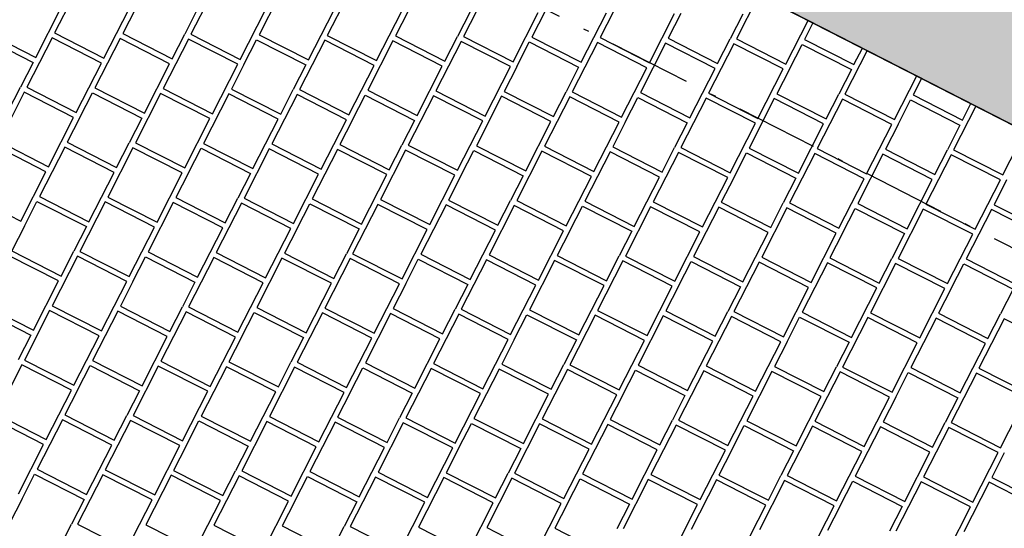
# Model space of a CAD drawing. Header units: millimetres. Extents: x 91549 to 157794, y 81579 to 142563.
# Tile 57 of 112: x 120115 to 121909, y 126860 to 127787. Entities that reach past the tile are written whole.
import ezdxf
from ezdxf.enums import TextEntityAlignment as Align

# ---------------------------------------------------------------- set-up
doc = ezdxf.new("R2010")
doc.units = ezdxf.units.MM
doc.header["$LTSCALE"] = 0.5
doc.header["$MEASUREMENT"] = 0
doc.linetypes.add('Over snittplan', pattern=[520, 300, -100, 20, -100])
doc.linetypes.add('PLINE', pattern=[0])
for name, color, linetype in [('231- Bærende yttervegger (Skravur)(Nye konstruksjoner)', 7, 'Continuous'), ('231- Bærende yttervegger(Nye konstruksjoner)', 7, 'Continuous'), ('26-- Yttertak(Nye konstruksjoner)', 7, 'Continuous'), ('761- Veger (kjøreveger_ sykkel- og gangveier mv) (Skravur)(Nye konstruksjoner)', 7, 'Continuous'), ('761- Veger (kjøreveger_ sykkel- og gangveier mv)(Nye konstruksjoner)', 7, 'Continuous'), ('862- M___BTA(Nye konstruksjoner)', 7, 'Continuous'), ('862- M___BTA(Polylinje)(Nye konstruksjoner)', 7, 'Continuous'), ('862- M___BTA(Tekst)(Nye konstruksjoner)', 7, 'Continuous'), ('878- Annen overflate_visuell informasjon(Nye konstruksjoner)', 7, 'Continuous')]:
    doc.layers.add(name, color=color, linetype=linetype)
doc.layers.add('256- Faste himlinger og overflatebehandling(Nye konstruksjoner)', color=7, linetype='Continuous', lineweight=0)
doc.styles.add('GENERATED_STYLE_1', font='arial.ttf')

# ---------------------------------------------------------------- blocks, each defined once
blk = doc.blocks.new('BTA boder ca.__2_1', base_point=(120955.3, 134882.4))
at = {"layer": '862- M___BTA(Polylinje)(Nye konstruksjoner)', "linetype": 'PLINE', "flags": 128}
blk.add_lwpolyline([(119203.2, 132634.4), (117724.9, 129740), (125962.6, 125532.5), (127440.9, 128426.8)], close=True, dxfattribs=at)
at = {"layer": '862- M___BTA(Tekst)(Nye konstruksjoner)', "style": 'GENERATED_STYLE_1'}
for tag, height, p in [('DUMMY_862', 200, (121408.7, 135856.4)), ('ROOM_NAME', 250, (121758.6, 135620.5)), ('DUMMY_861', 250, (120781.9, 133765.5))]:
    blk.add_attdef(tag, text='', height=height, rotation=242.9436, dxfattribs=at).set_placement(p, align=Align.TOP_LEFT)
blk = doc.blocks.new('*X122', base_point=(-1071196.2, -15782375.2))
at = {"layer": '761- Veger (kjøreveger_ sykkel- og gangveier mv) (Skravur)(Nye konstruksjoner)', "linetype": 'PLINE'}
for p, q in [((120224.4, 127852.7), (120178.5, 127762.7)), ((120472.9, 127850.5), (120426.9, 127760.6)), ((120597.1, 127849.5), (120551.1, 127759.5)), ((120721.3, 127848.4), (120675.3, 127758.4)), ((120969.7, 127846.3), (120923.8, 127756.3)), ((121093.9, 127845.2), (121048, 127755.2)), ((121218.1, 127844.1), (121172.2, 127754.2)), ((121461.2, 127831.7), (121420.6, 127752.1)), ((120144.2, 127717.8), (120190.2, 127807.8)), ((120268.4, 127716.8), (120314.4, 127806.7)), ((120325.7, 127806.6), (120302.7, 127761.6)), ((120438.6, 127805.6), (120415.6, 127760.7)), ((120516.9, 127714.6), (120562.8, 127804.6)), ((120641.1, 127713.6), (120687, 127803.5)), ((120765.3, 127712.5), (120811.2, 127802.4)), ((120822.5, 127802.4), (120799.5, 127757.4)), ((120935.4, 127801.4), (120912.5, 127756.4)), ((121013.7, 127710.4), (121059.6, 127800.3)), ((121137.9, 127709.3), (121183.8, 127799.3)), ((121262.1, 127708.2), (121308.1, 127798.2)), ((121319.3, 127798.1), (121296.4, 127753.1)), ((121432.3, 127797.1), (121409.3, 127752.1)), ((121510.5, 127706.1), (121551.2, 127785.7)), ((121560.2, 127781.1), (121544.8, 127751)), ((120049.7, 127754.8), (120139.6, 127708.8)), ((120054.3, 127763.8), (120144.2, 127717.8)), ((120173.9, 127753.7), (120128, 127663.8)), ((120263.8, 127707.8), (120173.9, 127753.7)), ((120178.5, 127762.7), (120268.4, 127716.8)), ((120298.1, 127752.6), (120252.2, 127662.7)), ((120388.1, 127706.7), (120298.1, 127752.6)), ((120302.7, 127761.6), (120392.7, 127715.7)), ((120422.3, 127751.6), (120376.4, 127661.6)), ((120392.7, 127715.7), (120415.6, 127760.7)), ((120512.3, 127705.6), (120422.3, 127751.6)), ((120426.9, 127760.6), (120516.9, 127714.6)), ((120523.6, 127705.5), (120546.5, 127750.5)), ((120546.5, 127750.5), (120636.5, 127704.6)), ((120551.1, 127759.5), (120641.1, 127713.6)), ((120670.7, 127749.4), (120624.8, 127659.5)), ((120760.7, 127703.5), (120670.7, 127749.4)), ((120675.3, 127758.4), (120765.3, 127712.5)), ((120799.5, 127757.4), (120889.5, 127711.4)), ((120889.5, 127711.4), (120912.5, 127756.4)), ((120923.8, 127756.3), (121013.7, 127710.4)), ((121048, 127755.2), (121137.9, 127709.3)), ((121172.2, 127754.2), (121262.1, 127708.2)), ((121296.4, 127753.1), (121386.3, 127707.2)), ((121386.3, 127707.2), (121409.3, 127752.1)), ((121420.6, 127752.1), (121510.5, 127706.1)), ((121544.8, 127751), (121634.7, 127705)), ((120794.9, 127748.4), (120749, 127658.4)), ((120884.9, 127702.4), (120794.9, 127748.4)), ((120919.2, 127747.3), (120873.2, 127657.4)), ((121009.1, 127701.4), (120919.2, 127747.3)), ((121020.4, 127701.3), (121043.4, 127746.3)), ((121043.4, 127746.3), (121133.3, 127700.3)), ((121167.6, 127745.2), (121121.6, 127655.2)), ((121257.5, 127699.2), (121167.6, 127745.2)), ((121291.8, 127744.1), (121245.8, 127654.2)), ((121381.7, 127698.2), (121291.8, 127744.1)), ((121416, 127743.1), (121370.1, 127653.1)), ((121505.9, 127697.1), (121416, 127743.1)), ((121517.2, 127697), (121540.2, 127742)), ((121540.2, 127742), (121630.1, 127696.1)), ((121634.7, 127705), (121650.1, 127735.2)), ((121659.1, 127730.6), (121618.5, 127651)), ((120139.6, 127708.8), (120116.7, 127663.9)), ((120217.9, 127617.8), (120263.8, 127707.8)), ((120342.1, 127616.8), (120388.1, 127706.7)), ((120466.3, 127615.7), (120512.3, 127705.6)), ((120523.6, 127705.5), (120500.6, 127660.6)), ((120636.5, 127704.6), (120613.5, 127659.6)), ((120714.7, 127613.6), (120760.7, 127703.5)), ((120839, 127612.5), (120884.9, 127702.4)), ((120963.2, 127611.4), (121009.1, 127701.4)), ((121020.4, 127701.3), (120997.4, 127656.3)), ((121133.3, 127700.3), (121110.3, 127655.3)), ((121211.6, 127609.3), (121257.5, 127699.2)), ((121335.8, 127608.2), (121381.7, 127698.2)), ((121460, 127607.2), (121505.9, 127697.1)), ((121517.2, 127697), (121494.3, 127652)), ((121630.1, 127696.1), (121607.2, 127651.1)), ((121708.4, 127605), (121749.1, 127684.6)), ((121758.1, 127680), (121742.7, 127649.9)), ((120093.7, 127618.9), (120116.7, 127663.9)), ((120128, 127663.8), (120217.9, 127617.8)), ((120252.2, 127662.7), (120342.1, 127616.8)), ((120376.4, 127661.6), (120466.3, 127615.7)), ((120500.6, 127660.6), (120590.5, 127614.6)), ((120590.5, 127614.6), (120613.5, 127659.6)), ((120624.8, 127659.5), (120714.7, 127613.6)), ((120123.4, 127654.8), (120077.4, 127564.8)), ((120213.3, 127608.8), (120123.4, 127654.8)), ((120224.6, 127608.7), (120247.6, 127653.7)), ((120247.6, 127653.7), (120337.5, 127607.8)), ((120371.8, 127652.6), (120325.8, 127562.7)), ((120461.7, 127606.7), (120371.8, 127652.6)), ((120496, 127651.6), (120450.1, 127561.6)), ((120585.9, 127605.6), (120496, 127651.6)), ((120620.2, 127650.5), (120574.3, 127560.6)), ((120710.1, 127604.6), (120620.2, 127650.5)), ((120721.4, 127604.5), (120744.4, 127649.4)), ((120744.4, 127649.4), (120834.4, 127603.5)), ((120749, 127658.4), (120839, 127612.5)), ((120868.6, 127648.4), (120822.7, 127558.4)), ((120958.6, 127602.4), (120868.6, 127648.4)), ((120873.2, 127657.4), (120963.2, 127611.4)), ((120992.8, 127647.3), (120946.9, 127557.4)), ((121082.8, 127601.4), (120992.8, 127647.3)), ((120997.4, 127656.3), (121087.4, 127610.4)), ((121117, 127646.2), (121071.1, 127556.3)), ((121087.4, 127610.4), (121110.3, 127655.3)), ((121207, 127600.3), (121117, 127646.2)), ((121121.6, 127655.2), (121211.6, 127609.3)), ((121218.3, 127600.2), (121241.2, 127645.2)), ((121241.2, 127645.2), (121331.2, 127599.2)), ((121245.8, 127654.2), (121335.8, 127608.2)), ((121365.5, 127644.1), (121319.5, 127554.2)), ((121455.4, 127598.2), (121365.5, 127644.1)), ((121370.1, 127653.1), (121460, 127607.2)), ((121489.7, 127643.1), (121443.7, 127553.1)), ((121579.6, 127597.1), (121489.7, 127643.1)), ((121494.3, 127652), (121584.2, 127606.1)), ((121613.9, 127642), (121567.9, 127552)), ((121584.2, 127606.1), (121607.2, 127651.1)), ((121703.8, 127596), (121613.9, 127642)), ((121618.5, 127651), (121708.4, 127605)), ((121742.7, 127649.9), (121832.6, 127604)), ((121715.1, 127595.9), (121738.1, 127640.9)), ((121738.1, 127640.9), (121828, 127595)), ((121857, 127629.5), (121816.4, 127549.9)), ((121832.6, 127604), (121848, 127634.1)), ((120167.4, 127518.9), (120213.3, 127608.8)), ((120224.6, 127608.7), (120201.6, 127563.8)), ((120337.5, 127607.8), (120314.6, 127562.8)), ((120415.8, 127516.8), (120461.7, 127606.7)), ((120540, 127515.7), (120585.9, 127605.6)), ((120664.2, 127514.6), (120710.1, 127604.6)), ((120721.4, 127604.5), (120698.5, 127559.5)), ((120834.4, 127603.5), (120811.4, 127558.5)), ((120912.6, 127512.5), (120958.6, 127602.4)), ((121036.8, 127511.4), (121082.8, 127601.4)), ((121161, 127510.4), (121207, 127600.3)), ((121218.3, 127600.2), (121195.3, 127555.2)), ((121331.2, 127599.2), (121308.2, 127554.3)), ((121409.5, 127508.2), (121455.4, 127598.2)), ((121533.7, 127507.2), (121579.6, 127597.1)), ((121657.9, 127506.1), (121703.8, 127596)), ((121715.1, 127595.9), (121692.1, 127551)), ((121828, 127595), (121805.1, 127550)), ((121906.3, 127504), (121947, 127583.6)), ((120162.8, 127509.9), (120072.8, 127555.8)), ((120077.4, 127564.8), (120167.4, 127518.9)), ((120197, 127554.8), (120151.1, 127464.8)), ((120287, 127508.8), (120197, 127554.8)), ((120201.6, 127563.8), (120291.6, 127517.8)), ((120321.2, 127553.7), (120275.3, 127463.8)), ((120291.6, 127517.8), (120314.6, 127562.8)), ((120411.2, 127507.8), (120321.2, 127553.7)), ((120325.8, 127562.7), (120415.8, 127516.8)), ((120422.5, 127507.7), (120445.5, 127552.6)), ((120445.5, 127552.6), (120535.4, 127506.7)), ((120450.1, 127561.6), (120540, 127515.7)), ((120574.3, 127560.6), (120664.2, 127514.6)), ((120698.5, 127559.5), (120788.4, 127513.6)), ((120788.4, 127513.6), (120811.4, 127558.5)), ((120822.7, 127558.4), (120912.6, 127512.5)), ((120946.9, 127557.4), (121036.8, 127511.4)), ((121071.1, 127556.3), (121161, 127510.4)), ((121195.3, 127555.2), (121285.3, 127509.3)), ((121285.3, 127509.3), (121308.2, 127554.3)), ((121319.5, 127554.2), (121409.5, 127508.2)), ((121443.7, 127553.1), (121533.7, 127507.2)), ((121567.9, 127552), (121657.9, 127506.1)), ((120569.7, 127551.6), (120523.7, 127461.6)), ((120659.6, 127505.6), (120569.7, 127551.6)), ((120693.9, 127550.5), (120647.9, 127460.6)), ((120783.8, 127504.6), (120693.9, 127550.5)), ((120818.1, 127549.4), (120772.1, 127459.5)), ((120908, 127503.5), (120818.1, 127549.4)), ((120919.3, 127503.4), (120942.3, 127548.4)), ((120942.3, 127548.4), (121032.2, 127502.4)), ((121066.5, 127547.3), (121020.6, 127457.4)), ((121156.4, 127501.4), (121066.5, 127547.3)), ((121190.7, 127546.2), (121144.8, 127456.3)), ((121280.7, 127500.3), (121190.7, 127546.2)), ((121314.9, 127545.2), (121269, 127455.2)), ((121404.9, 127499.2), (121314.9, 127545.2)), ((121416.2, 127499.1), (121439.1, 127544.1)), ((121439.1, 127544.1), (121529.1, 127498.2)), ((121563.3, 127543), (121517.4, 127453.1)), ((121653.3, 127497.1), (121563.3, 127543)), ((121687.5, 127542), (121641.6, 127452)), ((121777.5, 127496), (121687.5, 127542)), ((121692.1, 127551), (121782.1, 127505)), ((121811.8, 127540.9), (121765.8, 127451)), ((121782.1, 127505), (121805.1, 127550)), ((121901.7, 127495), (121811.8, 127540.9)), ((121816.4, 127549.9), (121906.3, 127504)), ((120116.8, 127419.9), (120162.8, 127509.9)), ((120241, 127418.9), (120287, 127508.8)), ((120365.3, 127417.8), (120411.2, 127507.8)), ((120422.5, 127507.7), (120399.5, 127462.7)), ((120535.4, 127506.7), (120512.4, 127461.7)), ((120613.7, 127415.7), (120659.6, 127505.6)), ((120737.9, 127414.6), (120783.8, 127504.6)), ((120862.1, 127413.5), (120908, 127503.5)), ((120919.3, 127503.4), (120896.4, 127458.4)), ((121032.2, 127502.4), (121009.3, 127457.5)), ((121110.5, 127411.4), (121156.4, 127501.4)), ((121234.7, 127410.4), (121280.7, 127500.3)), ((121358.9, 127409.3), (121404.9, 127499.2)), ((121416.2, 127499.1), (121393.2, 127454.2)), ((121529.1, 127498.2), (121506.1, 127453.2)), ((121607.3, 127407.2), (121653.3, 127497.1)), ((121731.6, 127406.1), (121777.5, 127496)), ((121855.8, 127405), (121901.7, 127495)), ((121913, 127494.9), (121890, 127449.9)), ((120026.9, 127465.9), (120116.8, 127419.9)), ((120151.1, 127464.8), (120241, 127418.9)), ((120275.3, 127463.8), (120365.3, 127417.8)), ((120399.5, 127462.7), (120489.5, 127416.7)), ((120123.5, 127410.8), (120146.5, 127455.8)), ((120146.5, 127455.8), (120236.5, 127409.9)), ((120270.7, 127454.8), (120224.8, 127364.8)), ((120360.7, 127408.8), (120270.7, 127454.8)), ((120394.9, 127453.7), (120349, 127363.7)), ((120484.9, 127407.7), (120394.9, 127453.7)), ((120519.1, 127452.6), (120473.2, 127362.7)), ((120489.5, 127416.7), (120512.4, 127461.7)), ((120609.1, 127406.7), (120519.1, 127452.6)), ((120523.7, 127461.6), (120613.7, 127415.7)), ((120620.4, 127406.6), (120643.3, 127451.6)), ((120643.3, 127451.6), (120733.3, 127405.6)), ((120647.9, 127460.6), (120737.9, 127414.6)), ((120767.5, 127450.5), (120721.6, 127360.5)), ((120857.5, 127404.6), (120767.5, 127450.5)), ((120772.1, 127459.5), (120862.1, 127413.5)), ((120891.8, 127449.4), (120845.8, 127359.5)), ((120981.7, 127403.5), (120891.8, 127449.4)), ((120896.4, 127458.4), (120986.3, 127412.5)), ((121016, 127448.4), (120970, 127358.4)), ((120986.3, 127412.5), (121009.3, 127457.5)), ((121105.9, 127402.4), (121016, 127448.4)), ((121020.6, 127457.4), (121110.5, 127411.4)), ((121117.2, 127402.3), (121140.2, 127447.3)), ((121140.2, 127447.3), (121230.1, 127401.4)), ((121144.8, 127456.3), (121234.7, 127410.4)), ((121264.4, 127446.2), (121218.4, 127356.3)), ((121354.3, 127400.3), (121264.4, 127446.2)), ((121269, 127455.2), (121358.9, 127409.3)), ((121388.6, 127445.2), (121342.7, 127355.2)), ((121478.5, 127399.2), (121388.6, 127445.2)), ((121393.2, 127454.2), (121483.1, 127408.2)), ((121512.8, 127444.1), (121466.9, 127354.2)), ((121483.1, 127408.2), (121506.1, 127453.2)), ((121602.7, 127398.2), (121512.8, 127444.1)), ((121517.4, 127453.1), (121607.3, 127407.2)), ((121641.6, 127452), (121731.6, 127406.1)), ((121765.8, 127451), (121855.8, 127405)), ((121890, 127449.9), (121980, 127404)), ((121614, 127398.1), (121637, 127443)), ((121637, 127443), (121727, 127397.1)), ((121761.2, 127442), (121715.3, 127352)), ((121851.2, 127396), (121761.2, 127442)), ((121885.4, 127440.9), (121839.5, 127351)), ((121975.4, 127395), (121885.4, 127440.9)), ((120123.5, 127410.8), (120100.6, 127365.9)), ((120236.5, 127409.9), (120213.5, 127364.9)), ((120314.7, 127318.9), (120360.7, 127408.8)), ((120438.9, 127317.8), (120484.9, 127407.7)), ((120563.1, 127316.7), (120609.1, 127406.7)), ((120620.4, 127406.6), (120597.4, 127361.6)), ((120733.3, 127405.6), (120710.3, 127360.6)), ((120811.6, 127314.6), (120857.5, 127404.6)), ((120935.8, 127313.5), (120981.7, 127403.5)), ((121060, 127312.5), (121105.9, 127402.4)), ((121117.2, 127402.3), (121094.2, 127357.4)), ((121230.1, 127401.4), (121207.2, 127356.4)), ((121308.4, 127310.3), (121354.3, 127400.3)), ((121432.6, 127309.3), (121478.5, 127399.2)), ((121556.8, 127308.2), (121602.7, 127398.2)), ((121614, 127398.1), (121591.1, 127353.1)), ((121727, 127397.1), (121704, 127352.1)), ((121805.2, 127306.1), (121851.2, 127396)), ((120185.9, 127310.9), (120096, 127356.9)), ((120100.6, 127365.9), (120190.5, 127319.9)), ((120220.2, 127355.8), (120174.2, 127265.9)), ((120190.5, 127319.9), (120213.5, 127364.9)), ((120310.1, 127309.9), (120220.2, 127355.8)), ((120224.8, 127364.8), (120314.7, 127318.9)), ((120321.4, 127309.8), (120344.4, 127354.7)), ((120344.4, 127354.7), (120434.3, 127308.8)), ((120349, 127363.7), (120438.9, 127317.8)), ((120473.2, 127362.7), (120563.1, 127316.7)), ((120597.4, 127361.6), (120687.3, 127315.7)), ((120687.3, 127315.7), (120710.3, 127360.6)), ((120721.6, 127360.5), (120811.6, 127314.6)), ((120845.8, 127359.5), (120935.8, 127313.5)), ((120970, 127358.4), (121060, 127312.5)), ((121094.2, 127357.4), (121184.2, 127311.4)), ((121184.2, 127311.4), (121207.2, 127356.4)), ((121218.4, 127356.3), (121308.4, 127310.3)), ((121342.7, 127355.2), (121432.6, 127309.3)), ((120468.6, 127353.7), (120422.7, 127263.7)), ((120558.5, 127307.7), (120468.6, 127353.7)), ((120592.8, 127352.6), (120546.9, 127262.7)), ((120682.8, 127306.7), (120592.8, 127352.6)), ((120717, 127351.6), (120671.1, 127261.6)), ((120807, 127305.6), (120717, 127351.6)), ((120818.3, 127305.5), (120841.2, 127350.5)), ((120841.2, 127350.5), (120931.2, 127304.5)), ((120965.4, 127349.4), (120919.5, 127259.5)), ((121055.4, 127303.5), (120965.4, 127349.4)), ((121089.6, 127348.4), (121043.7, 127258.4)), ((121179.6, 127302.4), (121089.6, 127348.4)), ((121213.8, 127347.3), (121167.9, 127257.3)), ((121303.8, 127301.4), (121213.8, 127347.3)), ((121315.1, 127301.3), (121338.1, 127346.2)), ((121338.1, 127346.2), (121428, 127300.3)), ((121462.3, 127345.2), (121416.3, 127255.2)), ((121552.2, 127299.2), (121462.3, 127345.2)), ((121466.9, 127354.2), (121556.8, 127308.2)), ((121586.5, 127344.1), (121540.5, 127254.2)), ((121676.4, 127298.2), (121586.5, 127344.1)), ((121591.1, 127353.1), (121681, 127307.2)), ((121710.7, 127343), (121664.7, 127253.1)), ((121681, 127307.2), (121704, 127352.1)), ((121800.6, 127297.1), (121710.7, 127343)), ((121715.3, 127352), (121805.2, 127306.1)), ((121811.9, 127297), (121834.9, 127342)), ((121834.9, 127342), (121924.8, 127296)), ((121839.5, 127351), (121929.4, 127305)), ((120140, 127221), (120185.9, 127310.9)), ((120264.2, 127219.9), (120310.1, 127309.9)), ((120321.4, 127309.8), (120298.4, 127264.8)), ((120434.3, 127308.8), (120411.4, 127263.8)), ((120512.6, 127217.8), (120558.5, 127307.7)), ((120636.8, 127216.7), (120682.8, 127306.7)), ((120761, 127215.7), (120807, 127305.6)), ((120818.3, 127305.5), (120795.3, 127260.5)), ((120931.2, 127304.5), (120908.2, 127259.6)), ((121009.4, 127213.5), (121055.4, 127303.5)), ((121133.6, 127212.5), (121179.6, 127302.4)), ((121257.9, 127211.4), (121303.8, 127301.4)), ((121315.1, 127301.3), (121292.1, 127256.3)), ((121428, 127300.3), (121405, 127255.3)), ((121506.3, 127209.3), (121552.2, 127299.2)), ((121630.5, 127208.2), (121676.4, 127298.2)), ((121754.7, 127207.1), (121800.6, 127297.1)), ((121811.9, 127297), (121789, 127252)), ((121924.8, 127296), (121901.9, 127251.1)), ((120050, 127266.9), (120140, 127221)), ((120174.2, 127265.9), (120264.2, 127219.9)), ((120298.4, 127264.8), (120388.4, 127218.9)), ((120045.4, 127257.9), (120135.4, 127212)), ((120169.6, 127256.9), (120123.7, 127166.9)), ((120259.6, 127210.9), (120169.6, 127256.9)), ((120293.9, 127255.8), (120247.9, 127165.9)), ((120383.8, 127209.9), (120293.9, 127255.8)), ((120418.1, 127254.7), (120372.1, 127164.8)), ((120388.4, 127218.9), (120411.4, 127263.8)), ((120508, 127208.8), (120418.1, 127254.7)), ((120422.7, 127263.7), (120512.6, 127217.8)), ((120519.3, 127208.7), (120542.3, 127253.7)), ((120542.3, 127253.7), (120632.2, 127207.7)), ((120546.9, 127262.7), (120636.8, 127216.7)), ((120666.5, 127252.6), (120620.5, 127162.7)), ((120756.4, 127206.7), (120666.5, 127252.6)), ((120671.1, 127261.6), (120761, 127215.7)), ((120790.7, 127251.5), (120744.7, 127161.6)), ((120880.6, 127205.6), (120790.7, 127251.5)), ((120795.3, 127260.5), (120885.2, 127214.6)), ((120914.9, 127250.5), (120869, 127160.5)), ((120885.2, 127214.6), (120908.2, 127259.6)), ((121004.8, 127204.5), (120914.9, 127250.5)), ((120919.5, 127259.5), (121009.4, 127213.5)), ((121016.1, 127204.4), (121039.1, 127249.4)), ((121039.1, 127249.4), (121129.1, 127203.5)), ((121043.7, 127258.4), (121133.6, 127212.5)), ((121163.3, 127248.4), (121117.4, 127158.4)), ((121253.3, 127202.4), (121163.3, 127248.4)), ((121167.9, 127257.3), (121257.9, 127211.4)), ((121287.5, 127247.3), (121241.6, 127157.3)), ((121377.5, 127201.3), (121287.5, 127247.3)), ((121292.1, 127256.3), (121382.1, 127210.3)), ((121382.1, 127210.3), (121405, 127255.3)), ((121416.3, 127255.2), (121506.3, 127209.3)), ((121540.5, 127254.2), (121630.5, 127208.2)), ((121664.7, 127253.1), (121754.7, 127207.1)), ((121789, 127252), (121878.9, 127206.1)), ((121878.9, 127206.1), (121901.9, 127251.1)), ((121411.7, 127246.2), (121365.8, 127156.3)), ((121501.7, 127200.3), (121411.7, 127246.2)), ((121513, 127200.2), (121535.9, 127245.2)), ((121535.9, 127245.2), (121625.9, 127199.2)), ((121660.2, 127244.1), (121614.2, 127154.1)), ((121750.1, 127198.2), (121660.2, 127244.1)), ((121784.4, 127243), (121738.4, 127153.1)), ((121874.3, 127197.1), (121784.4, 127243)), ((121908.6, 127242), (121862.6, 127152)), ((121998.5, 127196), (121908.6, 127242)), ((120135.4, 127212), (120112.4, 127167)), ((120213.6, 127121), (120259.6, 127210.9)), ((120337.9, 127119.9), (120383.8, 127209.9)), ((120462.1, 127118.9), (120508, 127208.8)), ((120519.3, 127208.7), (120496.3, 127163.7)), ((120632.2, 127207.7), (120609.2, 127162.8)), ((120710.5, 127116.7), (120756.4, 127206.7)), ((120834.7, 127115.7), (120880.6, 127205.6)), ((120958.9, 127114.6), (121004.8, 127204.5)), ((121016.1, 127204.4), (120993.2, 127159.5)), ((121129.1, 127203.5), (121106.1, 127158.5)), ((121207.3, 127112.5), (121253.3, 127202.4)), ((121331.5, 127111.4), (121377.5, 127201.3)), ((121455.7, 127110.3), (121501.7, 127200.3)), ((121513, 127200.2), (121490, 127155.2)), ((121625.9, 127199.2), (121602.9, 127154.2)), ((121704.2, 127108.2), (121750.1, 127198.2)), ((121828.4, 127107.1), (121874.3, 127197.1)), ((120119.1, 127157.9), (120073.2, 127068)), ((120209.1, 127112), (120119.1, 127157.9)), ((120123.7, 127166.9), (120213.6, 127121)), ((120247.9, 127165.9), (120337.9, 127119.9)), ((120372.1, 127164.8), (120462.1, 127118.9)), ((120496.3, 127163.7), (120586.3, 127117.8)), ((120586.3, 127117.8), (120609.2, 127162.8)), ((120620.5, 127162.7), (120710.5, 127116.7)), ((120744.7, 127161.6), (120834.7, 127115.7)), ((120869, 127160.5), (120958.9, 127114.6)), ((120993.2, 127159.5), (121083.1, 127113.5)), ((121083.1, 127113.5), (121106.1, 127158.5)), ((121117.4, 127158.4), (121207.3, 127112.5)), ((121241.6, 127157.3), (121331.5, 127111.4)), ((120220.3, 127111.9), (120243.3, 127156.9)), ((120243.3, 127156.9), (120333.3, 127110.9)), ((120367.5, 127155.8), (120321.6, 127065.9)), ((120457.5, 127109.9), (120367.5, 127155.8)), ((120491.7, 127154.7), (120445.8, 127064.8)), ((120581.7, 127108.8), (120491.7, 127154.7)), ((120615.9, 127153.7), (120570, 127063.7)), ((120705.9, 127107.7), (120615.9, 127153.7)), ((120717.2, 127107.6), (120740.2, 127152.6)), ((120740.2, 127152.6), (120830.1, 127106.7)), ((120864.4, 127151.5), (120818.4, 127061.6)), ((120954.3, 127105.6), (120864.4, 127151.5)), ((120988.6, 127150.5), (120942.6, 127060.5)), ((121078.5, 127104.5), (120988.6, 127150.5)), ((121112.8, 127149.4), (121066.8, 127059.5)), ((121202.7, 127103.5), (121112.8, 127149.4)), ((121214, 127103.4), (121237, 127148.3)), ((121237, 127148.3), (121326.9, 127102.4)), ((121361.2, 127147.3), (121315.3, 127057.3)), ((121451.1, 127101.3), (121361.2, 127147.3)), ((121365.8, 127156.3), (121455.7, 127110.3)), ((121485.4, 127146.2), (121439.5, 127056.3)), ((121575.4, 127100.3), (121485.4, 127146.2)), ((121490, 127155.2), (121579.9, 127109.3)), ((121609.6, 127145.2), (121563.7, 127055.2)), ((121579.9, 127109.3), (121602.9, 127154.2)), ((121699.6, 127099.2), (121609.6, 127145.2)), ((121614.2, 127154.1), (121704.2, 127108.2)), ((121710.9, 127099.1), (121733.8, 127144.1)), ((121733.8, 127144.1), (121823.8, 127098.1)), ((121738.4, 127153.1), (121828.4, 127107.1)), ((121858, 127143), (121812.1, 127053.1)), ((121948, 127097.1), (121858, 127143)), ((121862.6, 127152), (121952.6, 127106.1)), ((120163.1, 127022), (120209.1, 127112)), ((120220.3, 127111.9), (120197.4, 127066.9)), ((120333.3, 127110.9), (120310.3, 127066)), ((120411.5, 127019.9), (120457.5, 127109.9)), ((120535.7, 127018.8), (120581.7, 127108.8)), ((120659.9, 127017.8), (120705.9, 127107.7)), ((120717.2, 127107.6), (120694.2, 127062.7)), ((120830.1, 127106.7), (120807.1, 127061.7)), ((120908.4, 127015.7), (120954.3, 127105.6)), ((121032.6, 127014.6), (121078.5, 127104.5)), ((121156.8, 127013.5), (121202.7, 127103.5)), ((121214, 127103.4), (121191, 127058.4)), ((121326.9, 127102.4), (121304, 127057.4)), ((121405.2, 127011.4), (121451.1, 127101.3)), ((121529.4, 127010.3), (121575.4, 127100.3)), ((121653.6, 127009.3), (121699.6, 127099.2)), ((121710.9, 127099.1), (121687.9, 127054.1)), ((121823.8, 127098.1), (121800.8, 127053.2)), ((121902, 127007.1), (121948, 127097.1)), ((120073.2, 127068), (120163.1, 127022)), ((120158.5, 127013.1), (120068.6, 127059)), ((120192.8, 127057.9), (120146.8, 126968)), ((120282.7, 127012), (120192.8, 127057.9)), ((120197.4, 127066.9), (120287.3, 127021)), ((120317, 127056.9), (120271, 126966.9)), ((120287.3, 127021), (120310.3, 127066)), ((120406.9, 127010.9), (120317, 127056.9)), ((120321.6, 127065.9), (120411.5, 127019.9)), ((120418.2, 127010.8), (120441.2, 127055.8)), ((120441.2, 127055.8), (120531.1, 127009.9)), ((120445.8, 127064.8), (120535.7, 127018.8)), ((120565.4, 127054.7), (120519.5, 126964.8)), ((120655.4, 127008.8), (120565.4, 127054.7)), ((120570, 127063.7), (120659.9, 127017.8)), ((120689.6, 127053.7), (120643.7, 126963.7)), ((120779.6, 127007.7), (120689.6, 127053.7)), ((120694.2, 127062.7), (120784.2, 127016.7)), ((120813.8, 127052.6), (120767.9, 126962.7)), ((120784.2, 127016.7), (120807.1, 127061.7)), ((120903.8, 127006.7), (120813.8, 127052.6)), ((120818.4, 127061.6), (120908.4, 127015.7)), ((120915.1, 127006.6), (120938, 127051.5)), ((120938, 127051.5), (121028, 127005.6)), ((120942.6, 127060.5), (121032.6, 127014.6)), ((121062.2, 127050.5), (121016.3, 126960.5)), ((121152.2, 127004.5), (121062.2, 127050.5)), ((121066.8, 127059.5), (121156.8, 127013.5)), ((121186.5, 127049.4), (121140.5, 126959.5)), ((121276.4, 127003.5), (121186.5, 127049.4)), ((121191, 127058.4), (121281, 127012.5)), ((121281, 127012.5), (121304, 127057.4)), ((121315.3, 127057.3), (121405.2, 127011.4)), ((121439.5, 127056.3), (121529.4, 127010.3)), ((121563.7, 127055.2), (121653.6, 127009.3)), ((121687.9, 127054.1), (121777.8, 127008.2)), ((121777.8, 127008.2), (121800.8, 127053.2)), ((121812.1, 127053.1), (121902, 127007.1)), ((121310.7, 127048.3), (121264.7, 126958.4)), ((121400.6, 127002.4), (121310.7, 127048.3)), ((121411.9, 127002.3), (121434.9, 127047.3)), ((121434.9, 127047.3), (121524.8, 127001.3)), ((121559.1, 127046.2), (121513.1, 126956.3)), ((121649, 127000.3), (121559.1, 127046.2)), ((121683.3, 127045.1), (121637.3, 126955.2)), ((121773.2, 126999.2), (121683.3, 127045.1)), ((121807.5, 127044.1), (121761.6, 126954.1)), ((121897.4, 126998.1), (121807.5, 127044.1)), ((120112.6, 126923.1), (120158.5, 127013.1)), ((120236.8, 126922), (120282.7, 127012)), ((120361, 126921), (120406.9, 127010.9)), ((120418.2, 127010.8), (120395.3, 126965.8)), ((120531.1, 127009.9), (120508.2, 126964.9)), ((120609.4, 126918.8), (120655.4, 127008.8)), ((120733.6, 126917.8), (120779.6, 127007.7)), ((120857.8, 126916.7), (120903.8, 127006.7)), ((120915.1, 127006.6), (120892.1, 126961.6)), ((121028, 127005.6), (121005, 126960.6)), ((121106.2, 126914.6), (121152.2, 127004.5)), ((121230.5, 126913.5), (121276.4, 127003.5)), ((121354.7, 126912.5), (121400.6, 127002.4)), ((121411.9, 127002.3), (121388.9, 126957.3)), ((121524.8, 127001.3), (121501.8, 126956.4)), ((121603.1, 126910.3), (121649, 127000.3)), ((121727.3, 126909.3), (121773.2, 126999.2)), ((121851.5, 126908.2), (121897.4, 126998.1)), ((121908.7, 126998), (121885.8, 126953.1)), ((120146.8, 126968), (120236.8, 126922)), ((120271, 126966.9), (120361, 126921)), ((120395.3, 126965.8), (120485.2, 126919.9)), ((120485.2, 126919.9), (120508.2, 126964.9)), ((120519.5, 126964.8), (120609.4, 126918.8)), ((120643.7, 126963.7), (120733.6, 126917.8)), ((120767.9, 126962.7), (120857.8, 126916.7)), ((120892.1, 126961.6), (120982, 126915.6)), ((120982, 126915.6), (121005, 126960.6)), ((121016.3, 126960.5), (121106.2, 126914.6)), ((120119.3, 126914), (120142.2, 126959)), ((120142.2, 126959), (120232.2, 126913)), ((120266.5, 126957.9), (120220.5, 126868)), ((120356.4, 126912), (120266.5, 126957.9)), ((120390.7, 126956.9), (120344.7, 126866.9)), ((120480.6, 126910.9), (120390.7, 126956.9)), ((120514.9, 126955.8), (120468.9, 126865.8)), ((120604.8, 126909.8), (120514.9, 126955.8)), ((120616.1, 126909.8), (120639.1, 126954.7)), ((120639.1, 126954.7), (120729, 126908.8)), ((120763.3, 126953.7), (120717.3, 126863.7)), ((120853.2, 126907.7), (120763.3, 126953.7)), ((120887.5, 126952.6), (120841.6, 126862.6)), ((120977.4, 126906.7), (120887.5, 126952.6)), ((121011.7, 126951.5), (120965.8, 126861.6)), ((121101.7, 126905.6), (121011.7, 126951.5)), ((121112.9, 126905.5), (121135.9, 126950.5)), ((121135.9, 126950.5), (121225.9, 126904.5)), ((121140.5, 126959.5), (121230.5, 126913.5)), ((121260.1, 126949.4), (121214.2, 126859.5)), ((121350.1, 126903.5), (121260.1, 126949.4)), ((121264.7, 126958.4), (121354.7, 126912.5)), ((121384.3, 126948.3), (121338.4, 126858.4)), ((121474.3, 126902.4), (121384.3, 126948.3)), ((121388.9, 126957.3), (121478.9, 126911.4)), ((121508.5, 126947.3), (121462.6, 126857.3)), ((121478.9, 126911.4), (121501.8, 126956.4)), ((121598.5, 126901.3), (121508.5, 126947.3)), ((121513.1, 126956.3), (121603.1, 126910.3)), ((121609.8, 126901.2), (121632.8, 126946.2)), ((121632.8, 126946.2), (121722.7, 126900.3)), ((121637.3, 126955.2), (121727.3, 126909.3)), ((121757, 126945.1), (121711, 126855.2)), ((121846.9, 126899.2), (121757, 126945.1)), ((121761.6, 126954.1), (121851.5, 126908.2)), ((121881.2, 126944.1), (121835.2, 126854.1)), ((121971.1, 126898.1), (121881.2, 126944.1)), ((121885.8, 126953.1), (121975.7, 126907.1)), ((120119.3, 126914), (120096.3, 126869)), ((120232.2, 126913), (120209.2, 126868.1)), ((120310.5, 126822), (120356.4, 126912)), ((120434.7, 126821), (120480.6, 126910.9)), ((120558.9, 126819.9), (120604.8, 126909.8)), ((120616.1, 126909.8), (120593.1, 126864.8)), ((120729, 126908.8), (120706.1, 126863.8)), ((120807.3, 126817.8), (120853.2, 126907.7)), ((120931.5, 126816.7), (120977.4, 126906.7)), ((121055.7, 126815.6), (121101.7, 126905.6)), ((121112.9, 126905.5), (121090, 126860.5)), ((121225.9, 126904.5), (121202.9, 126859.5)), ((121304.1, 126813.5), (121350.1, 126903.5)), ((121428.3, 126812.4), (121474.3, 126902.4)), ((121552.5, 126811.4), (121598.5, 126901.3)), ((121609.8, 126901.2), (121586.8, 126856.3)), ((121722.7, 126900.3), (121699.7, 126855.3)), ((121801, 126809.3), (121846.9, 126899.2)), ((120186.2, 126823.1), (120209.2, 126868.1)), ((120220.5, 126868), (120310.5, 126822)), ((120344.7, 126866.9), (120434.7, 126821)), ((120468.9, 126865.8), (120558.9, 126819.9)), ((120593.1, 126864.8), (120683.1, 126818.8)), ((120683.1, 126818.8), (120706.1, 126863.8)), ((120717.3, 126863.7), (120807.3, 126817.8)), ((120841.6, 126862.6), (120931.5, 126816.7)), ((120965.8, 126861.6), (121055.7, 126815.6)), ((121090, 126860.5), (121179.9, 126814.6))]:
    blk.add_line(p, q, dxfattribs=at)

msp = doc.modelspace()

# ---------------------------------------------------------------- hatches: boundary and pattern name
at = {"layer": '231- Bærende yttervegger (Skravur)(Nye konstruksjoner)', "linetype": 'Continuous'}
msp.add_hatch(color=256, dxfattribs=at).paths.add_polyline_path([(121244.6, 128166.9), (121153.6, 127988.8), (122088.7, 127511.2), (122179.6, 127689.3)])

# ---------------------------------------------------------------- linework, layer by layer
at = {"layer": '231- Bærende yttervegger(Nye konstruksjoner)', "linetype": 'PLINE', "flags": 128}
msp.add_lwpolyline([(121153.6, 127988.8), (122088.7, 127511.2)], dxfattribs=at)
at = {"layer": '256- Faste himlinger og overflatebehandling(Nye konstruksjoner)', "linetype": 'PLINE', "flags": 128}
msp.add_lwpolyline([(117709.5, 129747.9), (125962.6, 125532.5)], dxfattribs=at)
at = {"layer": '26-- Yttertak(Nye konstruksjoner)', "linetype": 'Over snittplan', "flags": 128}
msp.add_lwpolyline([(125960.7, 125308.9), (117544.9, 129607.4)], dxfattribs=at)
at = {"layer": '878- Annen overflate_visuell informasjon(Nye konstruksjoner)', "linetype": 'PLINE', "flags": 128}
msp.add_lwpolyline([(124849.4, 126101.1), (117740.3, 129732.2)], dxfattribs=at)

# ---------------------------------------------------------------- block references
at = {"layer": '761- Veger (kjøreveger_ sykkel- og gangveier mv)(Nye konstruksjoner)', "linetype": 'PLINE'}
msp.add_blockref('*X122', (-1071196.2, -15782375.2), dxfattribs=at)
at = {"layer": '862- M___BTA(Nye konstruksjoner)', "linetype": 'Continuous'}
msp.add_blockref('BTA boder ca.__2_1', (120955.3, 134882.4), dxfattribs=at)

doc.saveas('drawing.dxf')
